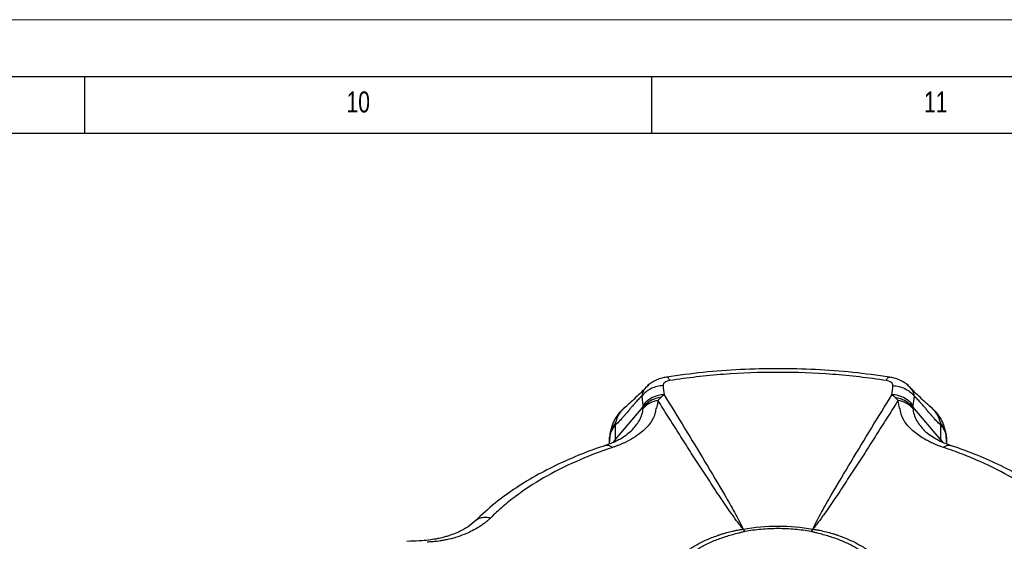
# Model space of a CAD drawing. Header units: millimetres. Extents: x 0 to 594, y 0 to 420.
# Tile 44 of 45: x 446 to 533, y 374 to 420. Entities that reach past the tile are written whole.
import ezdxf

# ---------------------------------------------------------------- set-up
doc = ezdxf.new("R2010")
doc.units = ezdxf.units.MM
doc.layers.add('FORMAT', color=7, linetype='Continuous')
doc.styles.add('SLDTEXTSTYLE0', font='TXT', dxfattribs={"width": 0.75})

msp = doc.modelspace()

# ---------------------------------------------------------------- linework, layer by layer
at = {"color": 7, "linetype": 'Continuous', "lineweight": 18}
msp.add_line((0, 420), (594, 420), dxfattribs=at)
at = {"color": 7, "linetype": 'Continuous', "lineweight": 25}
for p, q in [((524.55, 387.767), (524.582, 387.733)), ((498.756, 382.949), (501.235, 385.841)), ((527.486, 382.949), (525.007, 385.841)), ((498.756, 384.227), (498.756, 382.949)), ((500.21, 383.753), (500.238, 383.79)), ((527.486, 382.949), (527.486, 384.227)), ((498.281, 383.283), (498.232, 382.566)), ((498.278, 383.173), (498.236, 382.568)), ((498.278, 382.583), (498.278, 383.101)), ((498.756, 382.949), (498.613, 382.72)), ((498.756, 382.938), (498.716, 382.765)), ((527.486, 382.949), (527.631, 382.717)), ((527.526, 382.765), (527.486, 382.938)), ((528.01, 382.572), (527.96, 383.283)), ((528.006, 382.573), (527.964, 383.173)), ((527.964, 383.101), (527.964, 382.589)), ((480.719, 373.99), (480.41, 373.984))]:
    msp.add_line(p, q, dxfattribs=at)
at = {"color": 7, "linetype": 'Continuous', "lineweight": 25, "flags": 128}
for points in [[(501.22, 386.009), (501.17, 386.459), (501.131, 386.812)], [(525.111, 386.812), (525.061, 386.363), (525.022, 386.009)], [(498.756, 382.938), (498.655, 382.812), (498.611, 382.749)], [(527.486, 382.938), (527.587, 382.812), (527.635, 382.744)]]:
    msp.add_lwpolyline(points, dxfattribs=at)
at = {"color": 7, "linetype": 'Continuous', "lineweight": 25}
for centre, radius, start, end in [((503.165, 384.4), 2.524, 92.02912, 140.39317), ((502.941, 384.144), 2.316, 100.27101, 137.39005), ((523.077, 384.4), 2.524, 39.60683, 87.97088), ((523.301, 384.144), 2.316, 42.60996, 79.729), ((500.366, 383.017), 2.094, 139.32444, 175.74776), ((525.875, 383.017), 2.094, 4.25224, 40.67556), ((510.578, 371.73), 3.373, 98.76954, 99.134), ((510.724, 371.861), 3.27, 101.63389, 101.9999), ((515.518, 371.861), 3.27, 78.0001, 78.36611), ((515.664, 371.73), 3.373, 80.866, 81.23046)]:
    msp.add_arc(centre, radius, start, end, dxfattribs=at)
for points, knots in [([(522.954, 388.47), (521.879, 388.62), (519.729, 388.919), (516.434, 389.159), (513.118, 389.246), (509.805, 389.159), (506.511, 388.919), (504.362, 388.62), (503.288, 388.47)], [0, 0, 0, 0, 0.166721, 0.333501, 0.50008, 0.666798, 0.833367, 1, 1, 1, 1]), ([(522.649, 388.171), (521.098, 388.411), (519.519, 388.592), (516.334, 388.834), (513.121, 388.955), (509.908, 388.834), (506.723, 388.592), (505.144, 388.411), (503.593, 388.171)], [0, 0, 0, 0, 0.25, 0.25, 0.5, 0.75, 0.75, 1, 1, 1, 1]), ([(503.286, 388.47), (503.146, 388.443), (502.853, 388.388), (502.419, 388.231), (501.991, 388.015), (501.748, 387.823), (501.624, 387.725)], [0, 0, 0, 0, 0.227155, 0.473053, 0.729959, 1, 1, 1, 1]), ([(503.593, 388.171), (503.501, 388.157), (503.415, 388.135), (503.26, 388.077), (503.194, 388.041), (503.112, 387.98), (503.088, 387.959), (503.048, 387.915), (503.031, 387.892), (502.992, 387.822), (502.983, 387.774), (502.988, 387.726)], [0, 0, 0, 0, 0.25, 0.25, 0.5, 0.5, 0.625, 0.625, 0.75, 0.75, 1, 1, 1, 1]), ([(503.593, 388.171), (503.549, 388.244), (503.461, 388.391), (503.357, 388.479), (503.306, 388.461), (503.29, 388.456)], [0, 0, 0, 0, 0.402572, 0.815315, 1, 1, 1, 1]), ([(522.649, 388.171), (522.693, 388.244), (522.781, 388.391), (522.885, 388.479), (522.936, 388.461), (522.952, 388.456)], [0, 0, 0, 0, 0.402574, 0.815319, 1, 1, 1, 1]), ([(523.254, 387.726), (523.259, 387.774), (523.249, 387.823), (523.198, 387.916), (523.157, 387.961), (523.075, 388.021), (523.044, 388.04), (522.978, 388.075), (522.942, 388.092), (522.826, 388.135), (522.741, 388.157), (522.649, 388.171)], [0, 0, 0, 0, 0.25, 0.25, 0.5, 0.5, 0.625, 0.625, 0.75, 0.75, 1, 1, 1, 1]), ([(524.618, 387.724), (524.494, 387.823), (524.251, 388.015), (523.823, 388.231), (523.389, 388.388), (523.096, 388.443), (522.956, 388.47)], [0, 0, 0, 0, 0.270115, 0.527779, 0.773036, 1, 1, 1, 1]), ([(501.695, 387.764), (501.407, 387.475), (500.777, 386.845), (500.135, 386.258), (499.787, 385.94)], [0, 0, 0, 0, 0.457991, 1, 1, 1, 1]), ([(501.131, 386.812), (501.174, 387.007), (501.256, 387.374), (501.551, 387.642), (501.69, 387.768)], [0, 0, 0, 0, 0.529082, 1, 1, 1, 1]), ([(502.988, 387.726), (502.813, 387.717), (502.633, 387.691), (502.278, 387.601), (502.104, 387.538), (501.777, 387.377), (501.624, 387.279), (501.351, 387.061), (501.231, 386.94), (501.131, 386.812)], [0, 0, 0, 0, 0.25, 0.25, 0.5, 0.5, 0.75, 0.75, 1, 1, 1, 1]), ([(523.254, 387.726), (523.429, 387.717), (523.609, 387.691), (523.964, 387.601), (524.138, 387.538), (524.465, 387.377), (524.618, 387.279), (524.891, 387.061), (525.011, 386.94), (525.111, 386.812)], [0, 0, 0, 0, 0.25, 0.25, 0.5, 0.5, 0.75, 0.75, 1, 1, 1, 1]), ([(526.454, 385.94), (526.107, 386.258), (525.464, 386.845), (524.835, 387.476), (524.547, 387.764)], [0, 0, 0, 0, 0.5419, 1, 1, 1, 1]), ([(524.582, 387.733), (524.709, 387.616), (524.914, 387.429), (525.031, 387.151), (525.082, 386.975), (525.101, 386.879), (525.109, 386.83), (525.11, 386.817), (525.111, 386.814), (525.111, 386.813), (525.111, 386.812), (525.111, 386.812)], [0, 0, 0, 0, 0.448138, 0.724126, 0.861798, 0.964298, 0.9904, 0.997256, 0.999142, 0.999699, 1, 1, 1, 1]), ([(501.131, 386.812), (501.087, 386.775), (501.031, 386.723), (500.965, 386.66), (500.947, 386.642), (500.938, 386.633), (500.935, 386.631), (500.93, 386.626), (500.906, 386.602), (500.794, 386.489), (500.659, 386.344), (500.534, 386.205), (500.517, 386.185), (500.51, 386.178), (500.507, 386.174), (500.499, 386.166), (500.475, 386.138), (500.408, 386.062), (500.289, 385.923), (500.162, 385.774), (500.081, 385.678), (500.061, 385.654), (500.053, 385.645), (500.048, 385.639), (500.034, 385.622), (499.986, 385.565), (499.799, 385.343), (499.667, 385.188), (499.605, 385.116), (499.598, 385.108), (499.597, 385.106), (499.597, 385.106), (499.591, 385.099), (499.581, 385.087), (499.542, 385.042), (499.452, 384.938), (499.323, 384.793), (499.217, 384.678), (499.163, 384.621), (499.147, 384.604), (499.14, 384.596), (499.126, 384.582), (499.093, 384.548), (498.957, 384.409), (498.841, 384.299), (498.756, 384.227)], [0, 0, 0, 0, 0.0625, 0.078125, 0.085937, 0.085937, 0.089844, 0.089844, 0.09375, 0.125, 0.25, 0.265625, 0.269531, 0.269531, 0.273437, 0.273437, 0.28125, 0.3125, 0.375, 0.4375, 0.453125, 0.457031, 0.457031, 0.460937, 0.460937, 0.46875, 0.5, 0.625, 0.640625, 0.642578, 0.642578, 0.644531, 0.644531, 0.648437, 0.65625, 0.6875, 0.75, 0.8125, 0.828125, 0.828125, 0.835937, 0.835937, 0.84375, 0.875, 1, 1, 1, 1]), ([(502.82, 386.692), (502.667, 386.671), (502.512, 386.636), (502.211, 386.54), (502.064, 386.478), (501.789, 386.33), (501.66, 386.244), (501.427, 386.054), (501.324, 385.95), (501.235, 385.841)], [0, 0, 0, 0, 0.25, 0.25, 0.5, 0.5, 0.75, 0.75, 1, 1, 1, 1]), ([(502.528, 386.423), (502.517, 386.281), (502.494, 386.137), (502.441, 385.919), (502.42, 385.845), (502.373, 385.698), (502.348, 385.624), (502.321, 385.551)], [0, 0, 0, 0, 0.5, 0.5, 0.75, 0.75, 1, 1, 1, 1]), ([(502.82, 386.692), (502.802, 386.675), (502.766, 386.641), (502.709, 386.588), (502.65, 386.534), (502.59, 386.48), (502.548, 386.442), (502.528, 386.423)], [0, 0, 0, 0, 0.2003054, 0.4003588, 0.6002633, 0.8001145, 1, 1, 1, 1]), ([(510.043, 375.061), (510.023, 375.087), (509.979, 375.146), (509.889, 375.262), (509.727, 375.468), (509.549, 375.697), (509.377, 375.929), (509.209, 376.163), (508.918, 376.575), (508.514, 377.161), (507.878, 378.103), (507.094, 379.283), (506.167, 380.704), (505.25, 382.13), (504.33, 383.573), (503.423, 385.004), (502.82, 385.959), (502.528, 386.423)], [0, 0, 0, 0, 0.006982, 0.015634, 0.031272, 0.062539, 0.077405, 0.093792, 0.125039, 0.18753, 0.250022, 0.375009, 0.500004, 0.625002, 0.750002, 0.878652, 1, 1, 1, 1]), ([(503.076, 386.923), (503.054, 386.904), (503.012, 386.867), (502.947, 386.809), (502.884, 386.751), (502.841, 386.712), (502.82, 386.692)], [0, 0, 0, 0, 0.260536, 0.514062, 0.760555, 1, 1, 1, 1]), ([(503.076, 386.923), (503.681, 385.938), (504.284, 384.954), (505.487, 382.984), (506.086, 381.999), (507.273, 380.026), (507.862, 379.039), (508.721, 377.554), (509.004, 377.058), (509.414, 376.313), (509.548, 376.064), (509.809, 375.564), (509.936, 375.314), (510.064, 375.064)], [0, 0, 0, 0, 0.25, 0.25, 0.5, 0.5, 0.75, 0.75, 0.875, 0.875, 0.9375, 0.9375, 1, 1, 1, 1]), ([(516.178, 375.064), (516.306, 375.314), (516.433, 375.564), (516.694, 376.064), (516.828, 376.313), (517.238, 377.058), (517.521, 377.554), (518.38, 379.039), (518.969, 380.026), (520.156, 381.999), (520.755, 382.984), (521.958, 384.954), (522.561, 385.938), (523.166, 386.923)], [0, 0, 0, 0, 0.0625, 0.0625, 0.125, 0.125, 0.25, 0.25, 0.5, 0.5, 0.75, 0.75, 1, 1, 1, 1]), ([(523.714, 386.423), (523.422, 385.959), (522.819, 385.004), (521.912, 383.573), (520.992, 382.13), (520.075, 380.704), (519.148, 379.283), (518.364, 378.103), (517.728, 377.161), (517.324, 376.575), (517.033, 376.163), (516.865, 375.929), (516.693, 375.696), (516.515, 375.468), (516.353, 375.262), (516.263, 375.146), (516.219, 375.087), (516.199, 375.061)], [0, 0, 0, 0, 0.121346, 0.249993, 0.37499, 0.499986, 0.62498, 0.749969, 0.812464, 0.874961, 0.906212, 0.922601, 0.93747, 0.968735, 0.984367, 0.993017, 1, 1, 1, 1]), ([(523.423, 386.691), (523.402, 386.711), (523.359, 386.75), (523.295, 386.809), (523.23, 386.867), (523.188, 386.904), (523.166, 386.923)], [0, 0, 0, 0, 0.239411, 0.485892, 0.73943, 1, 1, 1, 1]), ([(523.714, 386.423), (523.694, 386.442), (523.653, 386.479), (523.593, 386.534), (523.534, 386.588), (523.477, 386.64), (523.441, 386.674), (523.423, 386.691)], [0, 0, 0, 0, 0.199886, 0.399739, 0.599644, 0.799697, 1, 1, 1, 1]), ([(523.423, 386.691), (523.576, 386.67), (523.73, 386.635), (524.032, 386.539), (524.178, 386.477), (524.454, 386.329), (524.582, 386.243), (524.815, 386.054), (524.918, 385.95), (525.007, 385.841)], [0, 0, 0, 0, 0.25, 0.25, 0.5, 0.5, 0.75, 0.75, 1, 1, 1, 1]), ([(523.921, 385.551), (523.894, 385.624), (523.869, 385.698), (523.822, 385.845), (523.801, 385.919), (523.748, 386.137), (523.725, 386.281), (523.714, 386.423)], [0, 0, 0, 0, 0.25, 0.25, 0.5, 0.5, 1, 1, 1, 1]), ([(527.486, 384.227), (527.401, 384.299), (527.285, 384.408), (527.149, 384.548), (527.116, 384.582), (527.102, 384.596), (527.095, 384.604), (527.079, 384.621), (527.025, 384.678), (526.919, 384.793), (526.79, 384.938), (526.7, 385.042), (526.661, 385.087), (526.651, 385.099), (526.645, 385.106), (526.645, 385.106), (526.643, 385.108), (526.637, 385.116), (526.575, 385.188), (526.443, 385.343), (526.256, 385.565), (526.208, 385.622), (526.194, 385.639), (526.189, 385.645), (526.181, 385.654), (526.161, 385.678), (526.08, 385.774), (525.953, 385.923), (525.834, 386.062), (525.767, 386.138), (525.742, 386.166), (525.735, 386.174), (525.732, 386.178), (525.725, 386.186), (525.708, 386.205), (525.583, 386.344), (525.448, 386.489), (525.336, 386.602), (525.312, 386.626), (525.307, 386.631), (525.304, 386.633), (525.295, 386.642), (525.277, 386.66), (525.211, 386.723), (525.155, 386.774), (525.111, 386.812)], [0, 0, 0, 0, 0.125, 0.15625, 0.164062, 0.164062, 0.171875, 0.171875, 0.1875, 0.25, 0.3125, 0.34375, 0.351562, 0.355469, 0.355469, 0.357422, 0.357422, 0.359375, 0.375, 0.5, 0.53125, 0.539062, 0.539062, 0.542969, 0.542969, 0.546875, 0.5625, 0.625, 0.6875, 0.71875, 0.726562, 0.726562, 0.730469, 0.730469, 0.734375, 0.75, 0.875, 0.90625, 0.910156, 0.910156, 0.914062, 0.914062, 0.921875, 0.9375, 1, 1, 1, 1]), ([(499.802, 385.951), (499.617, 385.799), (499.253, 385.499), (498.822, 384.934), (498.503, 384.322), (498.404, 383.88), (498.356, 383.665)], [0, 0, 0, 0, 0.262305, 0.518267, 0.765276, 1, 1, 1, 1]), ([(502.321, 385.551), (502.32, 385.531), (502.316, 385.487), (502.307, 385.416), (502.292, 385.335), (502.27, 385.243), (502.24, 385.142), (502.179, 384.971), (502.082, 384.768), (501.884, 384.444), (501.585, 384.068), (501.104, 383.614), (500.503, 383.175), (499.952, 382.862), (499.531, 382.661), (499.289, 382.553), (499.042, 382.452), (498.791, 382.357), (498.62, 382.298), (498.534, 382.268)], [0, 0, 0, 0, 0.014729, 0.031987, 0.051777, 0.074103, 0.09897, 0.126387, 0.200585, 0.251469, 0.375427, 0.500928, 0.639464, 0.78499, 0.828551, 0.871857, 0.914885, 0.957609, 1, 1, 1, 1]), ([(499.807, 385.948), (499.552, 385.724), (499.039, 385.274), (498.865, 384.68), (498.778, 384.383)], [0, 0, 0, 0, 0.498213, 1, 1, 1, 1]), ([(500.238, 383.79), (500.479, 384.066), (500.853, 384.497), (501.154, 385.188), (501.209, 385.537), (501.236, 385.712)], [0, 0, 0, 0, 0.472168, 0.735936, 1, 1, 1, 1]), ([(527.702, 382.27), (527.655, 382.286), (527.56, 382.319), (527.419, 382.369), (527.279, 382.422), (527.14, 382.476), (527.002, 382.533), (526.775, 382.631), (526.472, 382.773), (526.036, 383.004), (525.58, 383.288), (525.093, 383.656), (524.656, 384.069), (524.346, 384.459), (524.184, 384.73), (524.1, 384.896), (524.042, 385.029), (523.992, 385.17), (523.956, 385.302), (523.932, 385.425), (523.924, 385.511), (523.921, 385.551)], [0, 0, 0, 0, 0.023434, 0.047033, 0.07079, 0.094703, 0.118767, 0.14298, 0.215222, 0.284991, 0.394905, 0.499682, 0.624592, 0.748106, 0.810978, 0.832673, 0.874043, 0.909962, 0.936899, 0.970823, 1, 1, 1, 1]), ([(525.006, 385.712), (525.033, 385.538), (525.087, 385.19), (525.393, 384.488), (525.776, 384.048), (526.025, 383.761)], [0, 0, 0, 0, 0.259074, 0.51753, 1, 1, 1, 1]), ([(527.464, 384.383), (527.377, 384.68), (527.203, 385.273), (526.691, 385.723), (526.436, 385.948)], [0, 0, 0, 0, 0.500479, 1, 1, 1, 1]), ([(527.886, 383.666), (527.838, 383.881), (527.739, 384.322), (527.419, 384.935), (526.989, 385.499), (526.624, 385.8), (526.44, 385.951)], [0, 0, 0, 0, 0.23438, 0.48112, 0.738377, 1, 1, 1, 1]), ([(500.255, 383.784), (499.954, 383.524), (499.55, 383.176), (498.853, 382.819), (498.389, 382.615), (498.044, 382.496), (497.868, 382.435)], [0, 0, 0, 0, 0.490518, 0.656544, 0.825424, 1, 1, 1, 1]), ([(498.756, 384.227), (498.615, 384.062), (498.501, 383.881), (498.34, 383.501), (498.292, 383.302), (498.278, 383.101)], [0, 0, 0, 0, 0.5, 0.5, 1, 1, 1, 1]), ([(528.321, 382.453), (528.072, 382.542), (527.579, 382.72), (526.95, 383.042), (526.405, 383.393), (526.125, 383.654), (525.987, 383.784)], [0, 0, 0, 0, 0.256032, 0.506878, 0.755952, 1, 1, 1, 1]), ([(527.486, 384.227), (527.626, 384.064), (527.74, 383.882), (527.902, 383.5), (527.95, 383.299), (527.964, 383.101)], [0, 0, 0, 0, 0.5, 0.5, 1, 1, 1, 1]), ([(498.31, 383.397), (498.312, 383.472), (498.314, 383.562), (498.355, 383.65), (498.362, 383.665)], [0, 0, 0, 0, 0.831263, 1, 1, 1, 1]), ([(498.756, 382.949), (498.756, 382.949), (498.756, 382.949), (498.756, 382.948), (498.756, 382.948), (498.756, 382.948), (498.756, 382.947), (498.756, 382.945), (498.756, 382.942), (498.756, 382.94), (498.756, 382.938)], [0, 0, 0, 0, 0.015625, 0.015625, 0.03125, 0.0625, 0.125, 0.25, 0.5, 1, 1, 1, 1]), ([(527.486, 382.938), (527.486, 382.94), (527.486, 382.942), (527.486, 382.945), (527.486, 382.947), (527.486, 382.948), (527.486, 382.948), (527.486, 382.948), (527.486, 382.949), (527.486, 382.949), (527.486, 382.949)], [0, 0, 0, 0, 0.5, 0.75, 0.875, 0.9375, 0.96875, 0.984375, 0.984375, 1, 1, 1, 1]), ([(527.88, 383.666), (527.887, 383.651), (527.928, 383.563), (527.93, 383.472), (527.932, 383.397)], [0, 0, 0, 0, 0.169026, 1, 1, 1, 1]), ([(497.92, 382.452), (497.265, 382.224), (495.911, 381.75), (493.936, 380.898), (491.943, 379.894), (489.987, 378.711), (488.092, 377.349), (487.003, 376.326), (486.443, 375.799)], [0, 0, 0, 0, 0.1403125, 0.2902129, 0.4505857, 0.6227323, 0.8059718, 1, 1, 1, 1]), ([(498.534, 382.268), (497.368, 381.88), (496.293, 381.462), (494.279, 380.566), (493.339, 380.088), (491.571, 379.067), (490.743, 378.525), (489.579, 377.652), (489.204, 377.352), (488.48, 376.728), (488.132, 376.404), (487.795, 376.067)], [0, 0, 0, 0, 0.25, 0.25, 0.5, 0.5, 0.75, 0.75, 0.875, 0.875, 1, 1, 1, 1]), ([(497.923, 382.442), (497.969, 382.457), (498.08, 382.496), (498.289, 382.441), (498.453, 382.325), (498.534, 382.268)], [0, 0, 0, 0, 0.262671, 0.635615, 1, 1, 1, 1]), ([(527.702, 382.27), (527.784, 382.327), (527.949, 382.442), (528.159, 382.496), (528.27, 382.458), (528.316, 382.442)], [0, 0, 0, 0, 0.365094, 0.738763, 1, 1, 1, 1]), ([(538.444, 376.071), (537.772, 376.744), (537.047, 377.364), (535.495, 378.527), (534.667, 379.07), (532.899, 380.09), (531.959, 380.568), (530.447, 381.24), (529.927, 381.457), (528.846, 381.875), (528.285, 382.076), (527.702, 382.27)], [0, 0, 0, 0, 0.25, 0.25, 0.5, 0.5, 0.75, 0.75, 0.875, 0.875, 1, 1, 1, 1]), ([(539.746, 375.853), (539.237, 376.33), (538.234, 377.271), (536.478, 378.559), (534.591, 379.73), (532.572, 380.775), (530.461, 381.704), (528.97, 382.225), (528.233, 382.482)], [0, 0, 0, 0, 0.176102, 0.347345, 0.515181, 0.680609, 0.842081, 1, 1, 1, 1]), ([(487.795, 376.067), (487.767, 376.04), (487.711, 375.985), (487.623, 375.904), (487.532, 375.823), (487.438, 375.743), (487.34, 375.663), (487.172, 375.533), (486.927, 375.358), (486.528, 375.108), (486.04, 374.847), (485.41, 374.57), (484.704, 374.323), (484.041, 374.152), (483.581, 374.063), (483.298, 374.018), (483.074, 373.987), (482.834, 373.962), (482.61, 373.943), (482.401, 373.931), (482.253, 373.928), (482.185, 373.926)], [0, 0, 0, 0, 0.023433, 0.047031, 0.070788, 0.094701, 0.118766, 0.14298, 0.21522, 0.284991, 0.394905, 0.499682, 0.624592, 0.748106, 0.810978, 0.832673, 0.874043, 0.909962, 0.936899, 0.970823, 1, 1, 1, 1]), ([(486.511, 375.848), (486.55, 375.881), (486.681, 375.992), (486.976, 376.089), (487.369, 376.139), (487.654, 376.091), (487.795, 376.067)], [0, 0, 0, 0, 0.127986, 0.420898, 0.71381, 1, 1, 1, 1]), ([(486.501, 375.856), (486.28, 375.657), (485.883, 375.3), (485.167, 374.902), (484.582, 374.65), (484.18, 374.508), (483.878, 374.413), (483.551, 374.321), (483.084, 374.211), (482.46, 374.1), (481.657, 374.018), (481.054, 374), (480.719, 373.99)], [0, 0, 0, 0, 0.184935, 0.331692, 0.438885, 0.505015, 0.537652, 0.589031, 0.660432, 0.751141, 0.861677, 1, 1, 1, 1]), ([(503.386, 371.218), (503.391, 371.232), (503.402, 371.261), (503.417, 371.302), (503.436, 371.344), (503.479, 371.428), (503.58, 371.611), (503.761, 371.885), (503.978, 372.15), (504.173, 372.358), (504.484, 372.663), (505.012, 373.104), (505.835, 373.64), (506.763, 374.114), (507.525, 374.417), (508.05, 374.595), (508.409, 374.708), (508.769, 374.806), (509.148, 374.896), (509.41, 374.953), (509.615, 374.992), (509.738, 375.014), (509.814, 375.028), (509.89, 375.04), (509.966, 375.051), (510.017, 375.058), (510.043, 375.061)], [0, 0, 0, 0, 0.007938, 0.015857, 0.022586, 0.031565, 0.062826, 0.125112, 0.187389, 0.218645, 0.250023, 0.373842, 0.50073, 0.627215, 0.750626, 0.781791, 0.81287, 0.874902, 0.902858, 0.9371, 0.959849, 0.968364, 0.976203, 0.984093, 0.992035, 1, 1, 1, 1]), ([(510.064, 375.064), (511.052, 375.242), (512.086, 375.334), (514.156, 375.334), (515.19, 375.242), (516.178, 375.064)], [0, 0, 0, 0, 0.5, 0.5, 1, 1, 1, 1]), ([(516.046, 374.85), (515.571, 374.936), (515.091, 375), (514.361, 375.064), (514.117, 375.081), (513.624, 375.102), (513.376, 375.108), (512.631, 375.108), (512.136, 375.087), (511.153, 375), (510.671, 374.936), (510.196, 374.85)], [0, 0, 0, 0, 0.25, 0.25, 0.375, 0.375, 0.5, 0.5, 0.75, 0.75, 1, 1, 1, 1]), ([(516.199, 375.061), (516.225, 375.058), (516.276, 375.051), (516.348, 375.041), (516.423, 375.029), (516.571, 375.003), (516.892, 374.942), (517.371, 374.834), (517.835, 374.707), (518.196, 374.594), (518.723, 374.415), (519.487, 374.11), (520.415, 373.635), (521.237, 373.099), (521.762, 372.659), (522.071, 372.356), (522.265, 372.149), (522.434, 371.943), (522.585, 371.726), (522.679, 371.577), (522.746, 371.46), (522.782, 371.39), (522.805, 371.347), (522.824, 371.304), (522.84, 371.261), (522.851, 371.232), (522.856, 371.218)], [0, 0, 0, 0, 0.007938, 0.015857, 0.022586, 0.031565, 0.062826, 0.125112, 0.187389, 0.218645, 0.250023, 0.373842, 0.50073, 0.627215, 0.750626, 0.781791, 0.81287, 0.874902, 0.902858, 0.9371, 0.959849, 0.968364, 0.976203, 0.984093, 0.992035, 1, 1, 1, 1]), ([(510.196, 374.85), (510.151, 374.839), (510.107, 374.827), (510.017, 374.804), (509.972, 374.793), (509.836, 374.761), (509.745, 374.739), (509.476, 374.672), (509.298, 374.624), (508.947, 374.525), (508.773, 374.474), (508.429, 374.367), (508.259, 374.311), (507.757, 374.136), (507.431, 374.006), (506.816, 373.727), (506.525, 373.578), (505.975, 373.26), (505.716, 373.091), (505.23, 372.734), (505.008, 372.547), (504.706, 372.259), (504.611, 372.161), (504.426, 371.963), (504.337, 371.863), (504.167, 371.661), (504.085, 371.559), (503.968, 371.404), (503.931, 371.351), (503.876, 371.273), (503.856, 371.247), (503.816, 371.195), (503.795, 371.17), (503.776, 371.144)], [0, 0, 0, 0, 0.015625, 0.015625, 0.03125, 0.03125, 0.0625, 0.0625, 0.125, 0.125, 0.1875, 0.1875, 0.25, 0.25, 0.375, 0.375, 0.5, 0.5, 0.625, 0.625, 0.75, 0.75, 0.8125, 0.8125, 0.875, 0.875, 0.9375, 0.9375, 0.96875, 0.96875, 0.984375, 0.984375, 1, 1, 1, 1]), ([(522.466, 371.144), (522.447, 371.17), (522.426, 371.196), (522.386, 371.247), (522.366, 371.273), (522.311, 371.352), (522.273, 371.404), (522.157, 371.56), (522.074, 371.662), (521.903, 371.865), (521.814, 371.965), (521.628, 372.164), (521.532, 372.262), (521.228, 372.552), (521.003, 372.74), (520.52, 373.095), (520.262, 373.263), (519.711, 373.581), (519.419, 373.73), (518.799, 374.011), (518.477, 374.139), (517.977, 374.313), (517.807, 374.368), (517.465, 374.475), (517.292, 374.526), (516.942, 374.625), (516.765, 374.672), (516.496, 374.739), (516.405, 374.761), (516.269, 374.793), (516.224, 374.804), (516.135, 374.827), (516.091, 374.839), (516.046, 374.85)], [0, 0, 0, 0, 0.015625, 0.015625, 0.03125, 0.03125, 0.0625, 0.0625, 0.125, 0.125, 0.1875, 0.1875, 0.25, 0.25, 0.375, 0.375, 0.5, 0.5, 0.625, 0.625, 0.75, 0.75, 0.8125, 0.8125, 0.875, 0.875, 0.9375, 0.9375, 0.96875, 0.96875, 0.984375, 0.984375, 1, 1, 1, 1])]:
    msp.add_open_spline(points, degree=3, knots=knots, dxfattribs=at)
for points in [[(502.988, 387.726), (503.017, 387.458), (503.047, 387.191), (503.076, 386.923)], [(523.166, 386.923), (523.195, 387.191), (523.224, 387.458), (523.254, 387.726)], [(501.235, 385.841), (501.232, 385.899), (501.227, 385.955), (501.22, 386.009)], [(501.236, 385.712), (501.239, 385.758), (501.238, 385.8), (501.235, 385.841)], [(525.007, 385.841), (525.004, 385.8), (525.003, 385.758), (525.006, 385.712)], [(525.022, 386.009), (525.015, 385.955), (525.01, 385.899), (525.007, 385.841)], [(498.778, 384.383), (498.77, 384.332), (498.762, 384.28), (498.756, 384.227)], [(527.486, 384.227), (527.48, 384.28), (527.472, 384.332), (527.464, 384.383)], [(498.278, 383.101), (498.278, 383.126), (498.278, 383.15), (498.278, 383.173)], [(527.964, 383.173), (527.964, 383.15), (527.964, 383.126), (527.964, 383.101)], [(510.043, 375.061), (510.043, 375.06), (510.044, 375.06), (510.044, 375.059)], [(510.044, 375.059), (510.094, 374.994), (510.145, 374.924), (510.196, 374.85)], [(510.064, 375.064), (510.108, 374.997), (510.152, 374.926), (510.196, 374.85)], [(510.064, 375.064), (510.064, 375.064), (510.064, 375.064), (510.064, 375.064)], [(516.178, 375.064), (516.134, 374.997), (516.09, 374.926), (516.046, 374.85)], [(516.046, 374.85), (516.097, 374.924), (516.148, 374.994), (516.198, 375.059)], [(516.178, 375.064), (516.178, 375.064), (516.178, 375.064), (516.178, 375.064)], [(516.198, 375.059), (516.198, 375.06), (516.199, 375.06), (516.199, 375.061)]]:
    msp.add_open_spline(points, degree=3, dxfattribs=at)
at = {"layer": 'FORMAT'}
for p, q in [((15, 415), (589, 415)), ((452, 410), (452, 415)), ((502, 410), (502, 415)), ((20, 410), (584, 410))]:
    msp.add_line(p, q, dxfattribs=at)

# ---------------------------------------------------------------- texts
at = {"layer": 'FORMAT', "char_height": 1.8521, "attachment_point": 1, "style": 'SLDTEXTSTYLE0'}
for s, insert in [('10', (475.081, 413.668)), ('11', (525.999, 413.668))]:
    msp.add_mtext(s, dxfattribs=dict(at, insert=insert))

doc.saveas('drawing.dxf')
